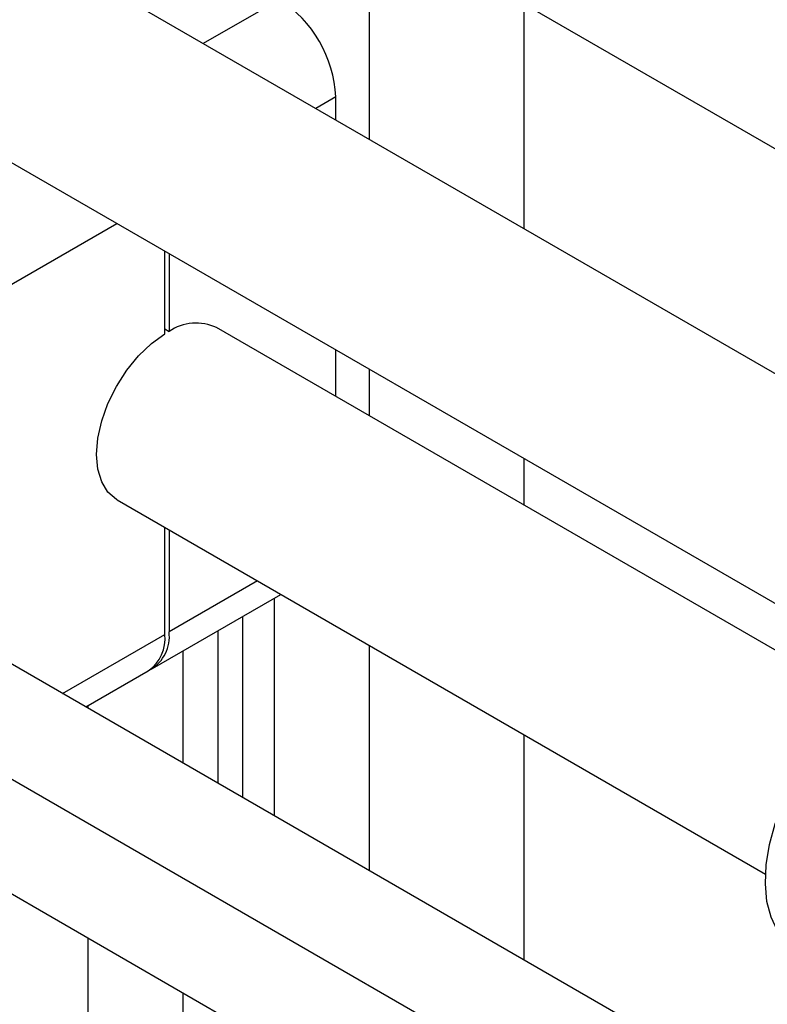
# Paper-space layout 'Sheet1' of a CAD drawing. Header units: millimetres. Extents: x -80341 to 21249, y 0 to 26255.
# Tile 104 of 154: x 15066 to 15141, y 9096 to 9195. Entities that reach past the tile are written whole.
import ezdxf

# ---------------------------------------------------------------- set-up
doc = ezdxf.new("R2010")
doc.units = ezdxf.units.MM
doc.linetypes.add('SLD-Sólida', pattern=[0])
doc.layers.add('DETALHAMENTO', color=8, linetype='SLD-Sólida')

psp = doc.layouts.new('Sheet1')

# ---------------------------------------------------------------- linework, layer by layer
at = {"color": 7, "linetype": 'SLD-Sólida', "lineweight": 25, "ltscale": 25}
for p, q in [((15075.404, 9220.06), (16152.051, 8598.526)), ((16132.455, 8587.213), (15045.805, 9214.522)), ((15100.733, 9205.438), (15100.733, 9182.813)), ((15035.806, 9197.201), (16121.442, 8570.477)), ((15091.718, 9196.874), (15084.047, 9192.446)), ((15116.29, 9196.458), (15116.29, 9173.832)), ((15097.374, 9187.076), (15095.362, 9185.914)), ((15097.374, 9184.752), (15097.374, 9187.076)), ((15063.433, 9167.482), (15075.36, 9174.367)), ((15080.192, 9163.272), (15080.192, 9171.578)), ((15080.616, 9171.333), (15080.616, 9163.516)), ((15080.192, 9163.761), (15080.616, 9163.516)), ((15150.581, 9126.266), (15085.403, 9163.893)), ((15097.374, 9156.982), (15097.374, 9161.658)), ((15100.733, 9159.719), (15100.733, 9155.043)), ((15116.29, 9150.739), (15116.29, 9146.063)), ((15075.404, 9146.572), (15140.582, 9108.945)), ((15080.192, 9133.063), (15080.192, 9143.808)), ((15080.616, 9143.563), (15080.616, 9133.308)), ((15149.521, 9081.16), (15045.805, 9141.033)), ((15089.498, 9138.436), (15080.616, 9133.308)), ((15078.959, 9129.645), (15091.842, 9137.083)), ((15091.187, 9136.705), (15091.187, 9114.835)), ((15088.005, 9134.868), (15088.005, 9116.672)), ((15069.902, 9127.123), (15080.192, 9133.063)), ((15085.53, 9133.439), (15085.53, 9118.101)), ((15100.733, 9131.95), (15100.733, 9109.324)), ((15081.995, 9131.398), (15081.995, 9120.142)), ((15072.245, 9125.77), (15078.535, 9129.4)), ((15072.449, 9125.887), (15072.449, 9125.652)), ((15035.806, 9123.712), (15139.522, 9063.839)), ((15116.29, 9122.969), (15116.29, 9100.344)), ((15072.449, 9102.559), (15072.449, 9069.185)), ((15081.995, 9097.048), (15081.995, 9063.675))]:
    psp.add_line(p, q, dxfattribs=at)
at = {"color": 7, "linetype": 'SLD-Sólida', "lineweight": 25, "ltscale": 25, "flags": 128}
for points in [[(15075.404, 9146.572), (15075.329, 9146.616), (15074.481, 9147.353), (15073.851, 9148.381), (15073.464, 9149.663), (15073.333, 9151.15), (15073.464, 9152.789), (15073.851, 9154.517), (15074.481, 9156.273), (15075.329, 9157.989), (15076.366, 9159.604), (15077.552, 9161.057), (15078.843, 9162.295), (15080.192, 9163.272)], [(15142.032, 9102.888), (15141.775, 9103.274), (15141.135, 9104.627), (15140.729, 9106.208), (15140.569, 9107.982), (15140.656, 9109.905), (15140.991, 9111.933), (15141.564, 9114.018), (15142.362, 9116.112), (15143.367, 9118.165), (15144.555, 9120.13), (15145.897, 9121.959), (15147.364, 9123.611), (15148.92, 9125.047), (15150.528, 9126.232), (15152.152, 9127.14), (15153.752, 9127.748), (15155.293, 9128.043), (15155.57, 9128.063)]]:
    psp.add_lwpolyline(points, dxfattribs=at)
at = {"color": 7, "linetype": 'SLD-Sólida', "lineweight": 25, "ltscale": 625}
for centre, radius, start, end in [((15085.093, 9186.517), 12.294, 2.60548, 57.39452), ((15083.344, 9159.451), 4.896, 65.12543, 123.86299), ((15076.272, 9132.63), 3.944, 305.01333, 6.29885), ((15076.891, 9132.805), 3.759, 299.48459, 7.69645)]:
    psp.add_arc(centre, radius, start, end, dxfattribs=at)
at = {"layer": 'DETALHAMENTO', "ltscale": 25}
psp.add_line((12239.072, 10749.779), (16879.46, 8070.94), dxfattribs=at)

doc.saveas('drawing.dxf')
